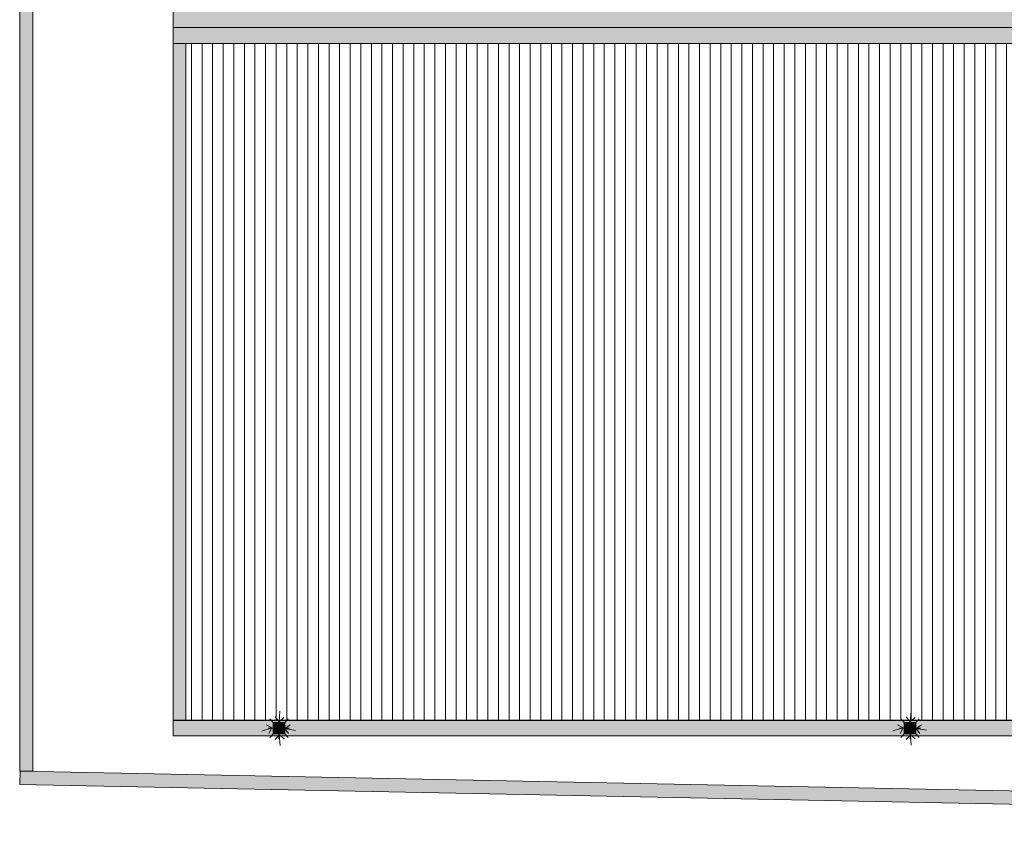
# Model space of a CAD drawing. Header units: millimetres. Extents: x 992 to 119315, y -26483 to 33271.
# Tile 2 of 110: x 27797 to 46400, y -25872 to -10375. Entities that reach past the tile are written whole.
import ezdxf

# ---------------------------------------------------------------- set-up
doc = ezdxf.new("R2010")
doc.units = ezdxf.units.MM
for name, color, linetype, lineweight in [('A-DETL', 90, 'Continuous', 9), ('A-DETL-MBND', 5, 'Continuous', 9), ('A-DETL-THIN', 151, 'Continuous', 9), ('A-ROOF', 132, 'Continuous', 9), ('A-ROOF-OTLN', 132, 'Continuous', 9), ('A-ROOF-PATT', 132, 'Continuous', 9), ('P-PIPE', 3, 'Continuous', 9), ('P-SANR-FIXT', 6, 'Continuous', 9)]:
    doc.layers.add(name, color=color, linetype=linetype, lineweight=lineweight)
pattern_1 = [(0, (0, 0), (812.8, 203.2), [33.528, -576.072, 33.528, -576.072, -3251.2]), (0, (0, 0), (812.8, 203.2), [-1219.2, 33.528, -1185.672, 33.528, -576.072, -1422.4]), (0, (0, 0), (812.8, 203.2), [-3048, 33.528, -372.872, 33.528, -982.472]), (120, (304.8, 101.6), (-582.37636, 602.30545), [33.528, -576.072, 33.528, -576.072, -3251.2]), (120, (304.8, 101.6), (-582.37636, 602.30545), [-1219.2, 33.528, -1185.672, 33.528, -576.072, -1422.4]), (120, (304.8, 101.6), (-582.37636, 602.30545), [-3048, 33.528, -372.872, 33.528, -982.472]), (240, (406.4, 508), (-230.42364, -805.50545), [33.528, -576.072, 33.528, -576.072, -3251.2]), (240, (406.4, 508), (-230.42364, -805.50545), [-1219.2, 33.528, -1185.672, 33.528, -576.072, -1422.4]), (240, (406.4, 508), (-230.42364, -805.50545), [-3048, 33.528, -372.872, 33.528, -982.472])]

# ---------------------------------------------------------------- blocks, each defined once
blk = doc.blocks.new('PLUV_Grelha Ralo Hemisférico_Abacaxi - Grelha Abacaxi-25608697-PLANTA DE CAIMENTO DE PISOS - COBERTURA')
at = {"layer": 'P-SANR-FIXT'}
for points in [[(-3, -102), (-3, -30), (0, -30), (-1, -10), (-5, -9), (-9, -5), (-10, 0), (-9, 5), (-5, 9), (0, 10), (-1, 30), (-3, 30), (-3, 102), (-39, 94), (-49, 90), (-13, 27), (-18, 25), (-53, 87), (-66, 79), (-87, 53), (-25, 17), (-27, 13), (-90, 49), (-101, 18), (-102, 3), (-30, 3), (-30, -3), (-102, -3), (-100, -21), (-90, -49), (-27, -13), (-25, -17), (-87, -53), (-61, -82), (-53, -87), (-17, -25), (-13, -28), (-49, -90), (-31, -97), (-7, -101)], [(3, -102), (39, -94), (49, -90), (13, -27), (18, -25), (53, -87), (66, -79), (87, -53), (25, -17), (27, -13), (90, -49), (101, -18), (102, -3), (30, -3), (30, 3), (102, 3), (100, 21), (90, 49), (27, 13), (25, 17), (87, 53), (63, 81), (53, 87), (17, 25), (13, 27), (49, 90), (31, 97), (3, 102), (2, 30), (0, 30), (0, 10), (5, 9), (9, 5), (10, 0), (9, -5), (5, -9), (0, -11), (0, -30), (3, -30), (3, -101)]]:
    blk.add_hatch(color=252, dxfattribs=at).paths.add_polyline_path(points)
h = blk.add_hatch(color=252, dxfattribs=at)
h.paths.add_polyline_path([(100, -3), (102, -3), (102, 3), (100, 2), (100, -2)])
h.paths.add_polyline_path([(-100, -3), (-101, 3), (-102, 3), (-102, -3), (-100, -3)])
h = blk.add_hatch(color=252, dxfattribs=at)
h.paths.add_polyline_path([(-48, -88), (-48, -86), (-48, -87), (-48, -88)])
h.paths.add_polyline_path([(-49, -85), (-52, -84), (-51, -85), (-49, -85)])
h.paths.add_polyline_path([(-98, -3), (-98, 0), (-100, -3)])
h.paths.add_polyline_path([(-98, 0), (-98, 3), (-100, 2), (-99, 0)])
h.paths.add_polyline_path([(-49, 85), (-47, 87), (-48, 87), (-49, 85)])
h.paths.add_polyline_path([(-51, 84), (-50, 85), (-52, 85)])
h = blk.add_hatch(color=252, dxfattribs=at)
h.paths.add_polyline_path([(87, -53), (90, -49), (88, -48), (85, -52), (87, -53)])
h.paths.add_polyline_path([(-88, 48), (-85, 52), (-88, 53), (-90, 49), (-88, 48)])
h = blk.add_hatch(color=252, dxfattribs=at)
h.paths.add_polyline_path([(-87, -53), (-85, -52), (-88, -48), (-89, -50), (-88, -53)])
h.paths.add_polyline_path([(88, 48), (89, 50), (87, 53), (85, 52), (88, 48)])
h = blk.add_hatch(color=252, dxfattribs=at)
h.paths.add_polyline_path([(-49, -90), (-48, -87), (-52, -86), (-53, -87), (-49, -90)])
h.paths.add_polyline_path([(52, 85), (53, 87), (49, 90), (49, 87), (52, 85)])
h = blk.add_hatch(color=252, dxfattribs=at)
h.paths.add_polyline_path([(49, -90), (53, -87), (51, -86), (48, -88), (49, -90)])
h.paths.add_polyline_path([(-52, 85), (-48, 88), (-50, 89), (-53, 87), (-52, 85)])
h = blk.add_hatch(color=252, dxfattribs=at)
h.paths.add_polyline_path([(48, -88), (48, -86), (47, -87), (48, -88)])
h.paths.add_polyline_path([(49, -85), (52, -85), (51, -84), (49, -85)])
h.paths.add_polyline_path([(100, -3), (98, 0), (98, -3), (100, -3)])
h.paths.add_polyline_path([(98, 0), (100, 3), (98, 2), (98, 0)])
h.paths.add_polyline_path([(49, 85), (48, 88), (48, 86), (49, 85)])
h.paths.add_polyline_path([(51, 84), (52, 85), (50, 85)])
at = {"layer": 'P-SANR-FIXT', "color": 253}
for p, q in [((-102, 3), (-30, 3)), ((-27, 13), (-90, 49)), ((-87, 53), (-25, 17)), ((-17, 25), (-53, 87)), ((-49, 90), (-13, 27)), ((-3, 30), (-3, 102)), ((3, 102), (3, 30)), ((13, 27), (49, 90)), ((53, 87), (17, 25)), ((25, 17), (87, 53)), ((90, 49), (27, 13)), ((30, 3), (102, 3)), ((-30, -3), (-102, -3)), ((-90, -49), (-27, -13)), ((-25, -17), (-87, -53)), ((-53, -87), (-17, -25)), ((-13, -27), (-49, -90)), ((-3, -102), (-3, -30)), ((3, -30), (3, -102)), ((49, -90), (13, -27)), ((17, -25), (53, -87)), ((87, -53), (25, -17)), ((27, -13), (90, -49)), ((102, -3), (30, -3))]:
    blk.add_line(p, q, dxfattribs=at)
at = {"layer": 'P-SANR-FIXT', "color": 253, "flags": 128}
for points in [[(0, 102), (-4, 102), (-8, 102), (-12, 102), (-16, 101), (-20, 100), (-24, 100), (-28, 99), (-32, 97), (-36, 96), (-40, 94), (-44, 93), (-47, 91), (-51, 89), (-54, 87), (-58, 85), (-61, 82), (-64, 80), (-68, 77), (-71, 74), (-74, 71), (-76, 68), (-79, 65), (-82, 62), (-84, 59), (-86, 55), (-88, 52), (-90, 48), (-92, 45), (-94, 41), (-96, 37), (-97, 33), (-98, 29), (-99, 25), (-100, 21), (-101, 17), (-102, 13), (-102, 9), (-102, 5), (-102, 1), (-102, -3), (-102, -7), (-102, -11), (-101, -15), (-101, -19), (-100, -23), (-99, -27), (-98, -31), (-96, -35), (-95, -39), (-93, -43), (-91, -46), (-89, -50), (-87, -54), (-85, -57), (-83, -60), (-80, -64), (-78, -67), (-75, -70), (-72, -73), (-69, -76), (-66, -78), (-63, -81), (-60, -83), (-56, -86), (-53, -88), (-49, -90), (-46, -92), (-42, -94), (-38, -95), (-34, -97), (-30, -98), (-27, -99), (-23, -100), (-19, -101), (-14, -101), (-10, -102), (-6, -102), (-2, -102), (0, -102)], [(0, -102), (4, -102), (8, -102), (12, -102), (16, -101), (20, -100), (24, -100), (28, -99), (32, -97), (36, -96), (40, -94), (44, -93), (47, -91), (51, -89), (54, -87), (58, -85), (61, -82), (64, -80), (68, -77), (71, -74), (74, -71), (76, -68), (79, -65), (82, -62), (84, -59), (86, -55), (88, -52), (90, -48), (92, -45), (94, -41), (96, -37), (97, -33), (98, -29), (99, -25), (100, -21), (101, -17), (102, -13), (102, -9), (102, -5), (102, -1), (102, 3), (102, 7), (102, 11), (101, 15), (101, 19), (100, 23), (99, 27), (98, 31), (96, 35), (95, 39), (93, 43), (91, 46), (89, 50), (87, 54), (85, 57), (83, 60), (80, 64), (78, 67), (75, 70), (72, 73), (69, 76), (66, 78), (63, 81), (60, 83), (56, 86), (53, 88), (49, 90), (46, 92), (42, 94), (38, 95), (34, 97), (30, 98), (27, 99), (23, 100), (19, 101), (14, 101), (10, 102), (6, 102), (2, 102), (0, 102)]]:
    blk.add_lwpolyline(points, dxfattribs=at)
at = {"layer": 'P-SANR-FIXT', "color": 253}
for radius, start, end in [(102, 178.5856, 181.3993), (102, 160, 170), (100, 178.5447, 181.4397), (99.9, 178.5502, 181.4343), (102, 148.5856, 151.3993), (99.9, 148.5502, 151.4343), (100, 150.4469, 151.4619), (100, 148.5223, 149.5536), (102, 130, 140), (102, 118.5856, 121.3993), (100, 118.5447, 121.4397), (99.9, 118.5502, 121.4343), (102, 100, 110), (30, 175.1741, 184.7742), (30, 145.1741, 154.7742), (30, 115.1741, 124.7742), (10, 90, 180), (102, 90, 91.4262), (100, 90, 91.4619), (102, 90, 91.3993), (99.9, 90, 91.4343), (30, 90, 94.7742), (102, 88.5856, 90), (102, 88.5583, 90), (100, 88.5223, 90), (99.9, 88.5502, 90), (30, 85.1741, 90), (10, 0, 90), (10, 270, 0), (30, 55.1741, 64.7742), (102, 70, 80), (30, 25.2258, 34.8259), (30, 355.2258, 4.8259), (100, 58.5447, 61.4397), (99.9, 58.5502, 61.4343), (102, 58.5856, 61.3993), (102, 40, 50), (100, 30.4464, 31.4777), (99.9, 28.5657, 31.4498), (102, 28.6007, 31.4144), (100, 28.5381, 29.5531), (102, 10, 20), (100, 358.5603, 1.4553), (99.9, 358.5657, 1.4498), (102, 358.6007, 1.4144), (102, 190, 200), (102, 208.5856, 211.3993), (100, 208.5223, 209.5536), (99.9, 208.5502, 211.4343), (100, 210.4469, 211.4619), (102, 220, 230), (102, 238.6007, 241.4144), (100, 238.5603, 241.4553), (99.9, 238.5657, 241.4498), (102, 250, 260), (30, 205.1741, 214.7742), (30, 235.2258, 244.8259), (10, 180, 270), (30, 265.2258, 270), (100, 268.5381, 270), (99.9, 268.5657, 270), (102, 268.6007, 270), (102, 268.5738, 270), (30, 270, 274.8259), (100, 270, 271.4777), (99.9, 270, 271.4498), (102, 270, 271.4144), (102, 270, 271.4417), (30, 295.2258, 304.8259), (102, 280, 290), (30, 325.2258, 334.8259), (100, 298.5603, 301.4553), (99.9, 298.5657, 301.4498), (102, 298.6007, 301.4144), (102, 310, 320), (99.9, 328.5657, 331.4498), (100, 328.5381, 329.5531), (100, 330.4464, 331.4777), (102, 328.6007, 331.4144), (102, 340, 350)]:
    blk.add_arc((0, 0), radius, start, end, dxfattribs=at)
blk = doc.blocks.new('AN_PLUV_Anel de vedação para Conexão Série R - AN_PLUV_Anel de vedação para Conexão Série R-25781383-PLANTA DE CAIMENTO DE PISOS - COBERTURA')
at = {"layer": 'P-PIPE'}
h = blk.add_hatch(color=59, dxfattribs=at)
h.paths.add_polyline_path([(-57922, -23782), (-57922, -23782), (-57927, -23780), (-57927, -23782), (-57924, -23782)])
h.paths.add_polyline_path([(-57896, -23782), (-57891, -23781), (-57893, -23780), (-57896, -23781), (-57896, -23782)])
h.paths.add_polyline_path([(-57812, -23727), (-57810, -23716), (-57812, -23716), (-57813, -23724), (-57812, -23726)])
h.paths.add_polyline_path([(-58007, -23727), (-58005, -23722), (-58006, -23716), (-58009, -23716), (-58007, -23727)])
h = blk.add_hatch(color=59, dxfattribs=at)
h.paths.add_polyline_path([(-57909, -23787), (-57907, -23787), (-57907, -23785), (-57912, -23785), (-57912, -23787), (-57910, -23787)])
h.paths.add_polyline_path([(-57924, -23785), (-57922, -23782), (-57928, -23783), (-57929, -23784), (-57926, -23784)])
h.paths.add_polyline_path([(-57895, -23785), (-57890, -23784), (-57891, -23782), (-57896, -23782), (-57895, -23784)])
h.paths.add_polyline_path([(-58007, -23728), (-58007, -23725), (-58007, -23726)])
at = {"layer": 'P-PIPE', "color": 253}
for p, q in [((-58009, -23713), (-58009, -23716)), ((-57809, -23716), (-57809, -23713))]:
    blk.add_line(p, q, dxfattribs=at)
for centre, major_axis, start_param, end_param in [((-57909, -23713), (100, 0), 3.180644, 3.344796), ((-57909, -23716), (100, 0), 3.219452, 3.311336), ((-57909, -23713), (97.5, 0), 3.181646, 3.283335), ((-57909, -23713), (100, 0), 4.524789, 4.580509), ((-57909, -23713), (97.5, 0), 4.530027, 4.550276), ((-57909, -23716), (100, 0), 4.701232, 4.712389), ((-57909, -23713), (100, 0), 4.844568, 4.900289), ((-57909, -23713), (97.5, 0), 4.874513, 4.895058), ((-57909, -23713), (97.5, 0), 6.141443, 6.243132), ((-57909, -23713), (100, 0), 6.079982, 6.244134), ((-57909, -23716), (100, 0), 6.113442, 6.205326)]:
    blk.add_ellipse(centre, major_axis=major_axis, ratio=0.707107, start_param=start_param, end_param=end_param, dxfattribs=at)
blk = doc.blocks.new('PLUV_Grelha Ralo Hemisférico_Abacaxi - Grelha Abacaxi-V10-PLANTA DE CAIMENTO DE PISOS - COBERTURA')
at = {"layer": 'P-SANR-FIXT'}
for points in [[(-3, -102), (-2, -30), (0, -30), (0, -10), (-5, -9), (-9, -5), (-10, 0), (-9, 5), (-5, 9), (0, 11), (0, 30), (-3, 30), (-3, 102), (-39, 94), (-49, 90), (-13, 27), (-18, 25), (-53, 87), (-66, 79), (-87, 53), (-25, 17), (-27, 13), (-90, 49), (-101, 18), (-102, 3), (-30, 2), (-30, -3), (-102, -3), (-100, -21), (-90, -49), (-27, -13), (-25, -17), (-87, -53), (-63, -81), (-53, -87), (-17, -25), (-13, -28), (-49, -90), (-31, -97), (-14, -100)], [(3, -102), (39, -94), (49, -90), (13, -27), (17, -25), (53, -87), (66, -79), (87, -53), (25, -17), (28, -13), (90, -49), (101, -13), (102, -3), (30, -3), (30, 3), (102, 3), (100, 21), (90, 49), (27, 13), (25, 17), (87, 53), (63, 81), (53, 87), (17, 25), (13, 27), (49, 90), (31, 97), (3, 102), (2, 30), (0, 30), (0, 10), (5, 9), (9, 5), (10, 0), (9, -5), (5, -9), (0, -11), (0, -30), (3, -30), (3, -101)]]:
    blk.add_hatch(color=252, dxfattribs=at).paths.add_polyline_path(points)
h = blk.add_hatch(color=252, dxfattribs=at)
h.paths.add_polyline_path([(-100, -3), (-101, 3), (-102, 2), (-102, -3), (-100, -3)])
h.paths.add_polyline_path([(101, -3), (102, -3), (102, 3), (100, 2), (100, -3)])
h = blk.add_hatch(color=252, dxfattribs=at)
h.paths.add_polyline_path([(-48, -88), (-48, -86), (-48, -87), (-48, -88)])
h.paths.add_polyline_path([(-49, -85), (-52, -84), (-51, -85), (-49, -85)])
h.paths.add_polyline_path([(-98, -3), (-98, 0), (-100, -3)])
h.paths.add_polyline_path([(-98, 0), (-98, 3), (-100, 2)])
h.paths.add_polyline_path([(-49, 85), (-47, 87), (-48, 87), (-49, 85)])
h.paths.add_polyline_path([(-51, 84), (-50, 85), (-52, 85)])
h = blk.add_hatch(color=252, dxfattribs=at)
h.paths.add_polyline_path([(87, -53), (90, -49), (88, -48), (85, -52), (87, -53)])
h.paths.add_polyline_path([(-88, 48), (-85, 52), (-88, 53), (-90, 49), (-88, 48)])
h = blk.add_hatch(color=252, dxfattribs=at)
h.paths.add_polyline_path([(-87, -53), (-85, -52), (-88, -48), (-89, -50), (-88, -52)])
h.paths.add_polyline_path([(88, 48), (89, 50), (87, 53), (85, 52), (88, 48)])
h = blk.add_hatch(color=252, dxfattribs=at)
h.paths.add_polyline_path([(-49, -90), (-48, -87), (-52, -86), (-53, -87), (-49, -90)])
h.paths.add_polyline_path([(52, 85), (53, 87), (49, 90), (49, 87), (52, 85)])
h = blk.add_hatch(color=252, dxfattribs=at)
h.paths.add_polyline_path([(49, -90), (53, -87), (51, -86), (48, -88), (49, -90)])
h.paths.add_polyline_path([(-52, 85), (-48, 88), (-50, 89), (-53, 87), (-52, 85)])
h = blk.add_hatch(color=252, dxfattribs=at)
h.paths.add_polyline_path([(48, -88), (48, -86), (47, -87), (48, -88)])
h.paths.add_polyline_path([(49, -85), (52, -85), (51, -84), (49, -85)])
h.paths.add_polyline_path([(100, -3), (98, 0), (100, -3), (100, -3)])
h.paths.add_polyline_path([(98, 0), (100, 3), (98, 2)])
h.paths.add_polyline_path([(49, 85), (48, 88), (48, 86), (49, 85)])
h.paths.add_polyline_path([(51, 84), (52, 85), (50, 85)])
at = {"layer": 'P-SANR-FIXT', "color": 253}
for p, q in [((-102, 3), (-30, 3)), ((-27, 13), (-90, 49)), ((-87, 53), (-25, 17)), ((-17, 25), (-53, 87)), ((-49, 90), (-13, 27)), ((-3, 30), (-3, 102)), ((3, 102), (3, 30)), ((13, 27), (49, 90)), ((53, 87), (17, 25)), ((25, 17), (87, 53)), ((90, 49), (27, 13)), ((30, 3), (102, 3)), ((-30, -3), (-102, -3)), ((-90, -49), (-27, -13)), ((-25, -17), (-87, -53)), ((-53, -87), (-17, -25)), ((-13, -27), (-49, -90)), ((-3, -102), (-3, -30)), ((3, -30), (3, -102)), ((49, -90), (13, -27)), ((17, -25), (53, -87)), ((87, -53), (25, -17)), ((27, -13), (90, -49)), ((102, -3), (30, -3))]:
    blk.add_line(p, q, dxfattribs=at)
at = {"layer": 'P-SANR-FIXT', "color": 253, "flags": 128}
for points in [[(0, 102), (-4, 102), (-8, 102), (-12, 102), (-16, 101), (-20, 100), (-24, 100), (-28, 99), (-32, 97), (-36, 96), (-40, 94), (-44, 93), (-47, 91), (-51, 89), (-54, 87), (-58, 85), (-61, 82), (-64, 80), (-68, 77), (-71, 74), (-74, 71), (-76, 68), (-79, 65), (-82, 62), (-84, 59), (-86, 55), (-88, 52), (-90, 48), (-92, 45), (-94, 41), (-96, 37), (-97, 33), (-98, 29), (-99, 25), (-100, 21), (-101, 17), (-102, 13), (-102, 9), (-102, 5), (-102, 1), (-102, -3), (-102, -7), (-102, -11), (-101, -15), (-101, -19), (-100, -23), (-99, -27), (-98, -31), (-96, -35), (-95, -39), (-93, -43), (-91, -46), (-89, -50), (-87, -54), (-85, -57), (-83, -60), (-80, -64), (-78, -67), (-75, -70), (-72, -73), (-69, -76), (-66, -78), (-63, -81), (-60, -83), (-56, -86), (-53, -88), (-49, -90), (-46, -92), (-42, -94), (-38, -95), (-34, -97), (-30, -98), (-27, -99), (-23, -100), (-19, -101), (-14, -101), (-10, -102), (-6, -102), (-2, -102), (0, -102)], [(0, -102), (4, -102), (8, -102), (12, -102), (16, -101), (20, -100), (24, -100), (28, -99), (32, -97), (36, -96), (40, -94), (44, -93), (47, -91), (51, -89), (54, -87), (58, -85), (61, -82), (64, -80), (68, -77), (71, -74), (74, -71), (76, -68), (79, -65), (82, -62), (84, -59), (86, -55), (88, -52), (90, -48), (92, -45), (94, -41), (96, -37), (97, -33), (98, -29), (99, -25), (100, -21), (101, -17), (102, -13), (102, -9), (102, -5), (102, -1), (102, 3), (102, 7), (102, 11), (101, 15), (101, 19), (100, 23), (99, 27), (98, 31), (96, 35), (95, 39), (93, 43), (91, 46), (89, 50), (87, 54), (85, 57), (83, 60), (80, 64), (78, 67), (75, 70), (72, 73), (69, 76), (66, 78), (63, 81), (60, 83), (56, 86), (53, 88), (49, 90), (46, 92), (42, 94), (38, 95), (34, 97), (30, 98), (27, 99), (23, 100), (19, 101), (14, 101), (10, 102), (6, 102), (2, 102), (0, 102)]]:
    blk.add_lwpolyline(points, dxfattribs=at)
at = {"layer": 'P-SANR-FIXT', "color": 253}
for radius, start, end in [(102, 178.5856, 181.3993), (102, 160, 170), (100, 178.5447, 181.4397), (99.9, 178.5502, 181.4343), (102, 148.5856, 151.3993), (99.9, 148.5502, 151.4343), (100, 150.4469, 151.4619), (100, 148.5223, 149.5536), (102, 130, 140), (102, 118.5856, 121.3993), (100, 118.5447, 121.4397), (99.9, 118.5502, 121.4343), (102, 100, 110), (30, 175.1741, 184.7742), (30, 145.1741, 154.7742), (30, 115.1741, 124.7742), (10, 90, 180), (102, 90, 91.4262), (100, 90, 91.4619), (102, 90, 91.3993), (99.9, 90, 91.4343), (30, 90, 94.7742), (102, 88.5856, 90), (102, 88.5583, 90), (100, 88.5223, 90), (99.9, 88.5502, 90), (30, 85.1741, 90), (10, 0, 90), (10, 270, 0), (30, 55.1741, 64.7742), (102, 70, 79.3592), (30, 25.2258, 34.8259), (30, 355.2258, 4.8259), (100, 58.5447, 61.4397), (99.9, 58.5502, 61.4343), (102, 58.5856, 61.3993), (102, 40, 50), (100, 30.4464, 31.4777), (99.9, 28.5657, 31.4498), (102, 28.6007, 31.4144), (100, 28.5381, 29.5531), (102, 10, 20), (100, 358.5603, 1.4553), (99.9, 358.5657, 1.4498), (102, 358.6007, 1.4144), (102, 190, 200), (102, 208.5856, 211.3993), (100, 208.5223, 209.5536), (99.9, 208.5502, 211.4343), (100, 210.4469, 211.4619), (102, 220, 230), (102, 238.6007, 241.4144), (100, 238.5603, 241.4553), (99.9, 238.5657, 241.4498), (102, 250, 260), (30, 205.1741, 214.7742), (30, 235.2258, 244.8259), (10, 180, 270), (30, 265.2258, 270), (100, 268.5381, 270), (99.9, 268.5657, 270), (102, 268.6007, 270), (102, 268.5738, 270), (30, 270, 274.8259), (100, 270, 271.4777), (99.9, 270, 271.4498), (102, 270, 271.4144), (102, 270, 271.4417), (30, 295.2258, 304.8259), (102, 280.6408, 290), (30, 325.2258, 334.8259), (100, 298.5603, 301.4553), (99.9, 298.5657, 301.4498), (102, 298.6007, 301.4144), (102, 310, 320), (99.9, 328.5657, 331.4498), (100, 328.5381, 329.5531), (100, 330.4464, 331.4777), (102, 328.6007, 331.4144), (102, 340, 350)]:
    blk.add_arc((0, 0), radius, start, end, dxfattribs=at)
blk = doc.blocks.new('AN_PLUV_Anel de vedação para Conexão Série R - AN_PLUV_Anel de vedação para Conexão Série R-V11-PLANTA DE CAIMENTO DE PISOS - COBERTURA')
at = {"layer": 'P-PIPE'}
h = blk.add_hatch(color=59, dxfattribs=at)
h.paths.add_polyline_path([(-46000, -23782), (-46000, -23782), (-46004, -23780), (-46005, -23782), (-46001, -23782)])
h.paths.add_polyline_path([(-45974, -23782), (-45969, -23781), (-45970, -23780), (-45973, -23781), (-45974, -23782)])
h.paths.add_polyline_path([(-46084, -23727), (-46083, -23722), (-46084, -23716), (-46086, -23716), (-46084, -23727)])
h.paths.add_polyline_path([(-45889, -23727), (-45888, -23716), (-45890, -23716), (-45890, -23724), (-45890, -23726)])
h = blk.add_hatch(color=59, dxfattribs=at)
h.paths.add_polyline_path([(-45987, -23787), (-45984, -23787), (-45984, -23785), (-45989, -23785), (-45989, -23787), (-45988, -23787)])
h.paths.add_polyline_path([(-46001, -23785), (-46000, -23782), (-46006, -23783), (-46006, -23784), (-46004, -23784)])
h.paths.add_polyline_path([(-45972, -23785), (-45967, -23784), (-45968, -23782), (-45974, -23782), (-45973, -23784)])
h.paths.add_polyline_path([(-46085, -23728), (-46084, -23725), (-46085, -23726)])
at = {"layer": 'P-PIPE', "color": 253}
for p, q in [((-46087, -23713), (-46087, -23716)), ((-45887, -23716), (-45887, -23713))]:
    blk.add_line(p, q, dxfattribs=at)
for centre, major_axis, start_param, end_param in [((-45987, -23713), (100, 0), 3.180644, 3.344796), ((-45987, -23716), (100, 0), 3.219452, 3.311336), ((-45987, -23713), (97.5, 0), 3.181646, 3.283335), ((-45987, -23713), (100, 0), 4.524789, 4.580509), ((-45987, -23713), (97.5, 0), 4.530027, 4.550276), ((-45987, -23713), (100, 0), 4.844568, 4.900289), ((-45987, -23713), (97.5, 0), 4.874513, 4.895058), ((-45987, -23713), (97.5, 0), 6.141443, 6.243132), ((-45987, -23713), (100, 0), 6.079982, 6.244134), ((-45987, -23716), (100, 0), 6.113442, 6.205326)]:
    blk.add_ellipse(centre, major_axis=major_axis, ratio=0.707107, start_param=start_param, end_param=end_param, dxfattribs=at)
blk = doc.blocks.new('BE-PMSa-MOD-ESG-ESCOLA-EX-000-R_rvt-1-PLANTA DE CAIMENTO DE PISOS - COBERTURA')
at = {"layer": 'A-DETL-MBND'}
h = blk.add_hatch(color=55, dxfattribs=at)
h.paths.add_polyline_path([(-57909, -23855), (-57907, -23854), (-57907, -23787), (-57912, -23787), (-57912, -23854), (-57910, -23855)])
h.paths.add_polyline_path([(-57958, -23840), (-57956, -23841), (-57924, -23785), (-57929, -23784), (-57960, -23839), (-57958, -23840)])
h.paths.add_polyline_path([(-57957, -23842), (-57960, -23840), (-57959, -23841), (-57958, -23842)])
h.paths.add_polyline_path([(-57861, -23842), (-57857, -23840), (-57860, -23840), (-57861, -23841)])
h.paths.add_polyline_path([(-57862, -23841), (-57858, -23839), (-57890, -23784), (-57895, -23785), (-57863, -23840)])
h.paths.add_polyline_path([(-57824, -23807), (-57822, -23802), (-57882, -23768), (-57885, -23772), (-57825, -23806)])
h.paths.add_polyline_path([(-57994, -23807), (-57934, -23772), (-57936, -23768), (-57997, -23803), (-57994, -23807)])
h.paths.add_polyline_path([(-57909, -23765), (-57904, -23763), (-57901, -23760), (-57899, -23754), (-57901, -23750), (-57904, -23746), (-57909, -23745), (-57914, -23746), (-57918, -23750), (-57919, -23755), (-57918, -23760), (-57914, -23763), (-57910, -23765)])
h.paths.add_polyline_path([(-57811, -23755), (-57809, -23756), (-57810, -23754), (-57811, -23755)])
h.paths.add_polyline_path([(-57831, -23757), (-57811, -23757), (-57812, -23752), (-57879, -23752), (-57879, -23757), (-57834, -23757)])
h.paths.add_polyline_path([(-58008, -23755), (-58009, -23754), (-58009, -23757)])
h.paths.add_polyline_path([(-57939, -23757), (-57939, -23757), (-57939, -23752), (-58008, -23752), (-58008, -23757), (-57949, -23757)])
h.paths.add_polyline_path([(-57936, -23742), (-57934, -23738), (-57995, -23704), (-57997, -23707), (-57940, -23740)])
h.paths.add_polyline_path([(-57882, -23742), (-57822, -23707), (-57824, -23703), (-57885, -23738), (-57883, -23740)])
h.paths.add_polyline_path([(-57892, -23730), (-57858, -23671), (-57862, -23668), (-57896, -23728), (-57894, -23729)])
h.paths.add_polyline_path([(-57958, -23669), (-57959, -23668), (-57959, -23669), (-57959, -23669)])
h.paths.add_polyline_path([(-57926, -23730), (-57922, -23728), (-57957, -23669), (-57961, -23671), (-57927, -23729)])
h.paths.add_polyline_path([(-57912, -23725), (-57907, -23725), (-57907, -23655), (-57912, -23655), (-57912, -23725)])
h.paths.add_polyline_path([(-57857, -23670), (-57861, -23668), (-57859, -23669)])
h = blk.add_hatch(color=55, dxfattribs=at)
h.paths.add_polyline_path([(-45987, -23855), (-45984, -23854), (-45984, -23787), (-45989, -23788), (-45989, -23854), (-45987, -23855)])
h.paths.add_polyline_path([(-46036, -23840), (-46034, -23841), (-46001, -23785), (-46007, -23784), (-46038, -23839), (-46036, -23840)])
h.paths.add_polyline_path([(-46035, -23842), (-46037, -23840), (-46037, -23841), (-46036, -23842)])
h.paths.add_polyline_path([(-45939, -23842), (-45935, -23840), (-45938, -23840), (-45938, -23841)])
h.paths.add_polyline_path([(-45940, -23841), (-45935, -23839), (-45968, -23784), (-45972, -23785), (-45940, -23840)])
h.paths.add_polyline_path([(-46072, -23807), (-46011, -23772), (-46014, -23768), (-46074, -23803), (-46072, -23807)])
h.paths.add_polyline_path([(-45902, -23807), (-45899, -23802), (-45960, -23768), (-45962, -23772), (-45902, -23806)])
h.paths.add_polyline_path([(-45987, -23765), (-45982, -23763), (-45978, -23760), (-45977, -23755), (-45978, -23750), (-45982, -23746), (-45987, -23745), (-45992, -23746), (-45995, -23750), (-45997, -23755), (-45995, -23760), (-45992, -23763), (-45989, -23764)])
h.paths.add_polyline_path([(-46085, -23755), (-46087, -23754), (-46086, -23757)])
h.paths.add_polyline_path([(-46047, -23757), (-46017, -23757), (-46017, -23752), (-46085, -23752), (-46085, -23757), (-46048, -23757)])
h.paths.add_polyline_path([(-45888, -23755), (-45887, -23756), (-45888, -23754)])
h.paths.add_polyline_path([(-45901, -23757), (-45888, -23757), (-45889, -23752), (-45957, -23752), (-45957, -23757), (-45904, -23757)])
h.paths.add_polyline_path([(-45960, -23742), (-45899, -23707), (-45902, -23703), (-45962, -23738), (-45961, -23740)])
h.paths.add_polyline_path([(-46014, -23742), (-46011, -23738), (-46072, -23704), (-46074, -23707), (-46018, -23740)])
h.paths.add_polyline_path([(-45970, -23730), (-45935, -23671), (-45940, -23668), (-45974, -23728), (-45972, -23729)])
h.paths.add_polyline_path([(-46036, -23669), (-46036, -23668), (-46037, -23669), (-46036, -23669)])
h.paths.add_polyline_path([(-46004, -23730), (-46000, -23728), (-46035, -23669), (-46038, -23671), (-46004, -23729)])
h.paths.add_polyline_path([(-45984, -23725), (-45984, -23725), (-45984, -23655), (-45989, -23655), (-45989, -23725), (-45985, -23725)])
h.paths.add_polyline_path([(-45935, -23670), (-45938, -23668), (-45937, -23669)])
at = {"layer": 'A-DETL-MBND', "color": 253}
for p, q in [((-58109, -23755), (-58012, -23755)), ((-58009, -23755), (-57939, -23755)), ((-57919, -23755), (-57899, -23755)), ((-57909, -23725), (-57909, -23629)), ((-57909, -23765), (-57909, -23745)), ((-57909, -23875), (-57909, -23787)), ((-57879, -23755), (-57809, -23755)), ((-57807, -23755), (-57709, -23755)), ((-46187, -23755), (-46089, -23755)), ((-46087, -23755), (-46017, -23755)), ((-45997, -23755), (-45977, -23755)), ((-45987, -23725), (-45987, -23629)), ((-45987, -23765), (-45987, -23745)), ((-45987, -23875), (-45987, -23787)), ((-45957, -23755), (-45887, -23755)), ((-45884, -23755), (-45787, -23755)), ((-57909, -23955), (-57909, -23902)), ((-45987, -23955), (-45987, -23902))]:
    blk.add_line(p, q, dxfattribs=at)
for centre, radius, start, end in [((-57909, -23755), 100, 178.7896, 179.6056), ((-57909, -23755), 100, 180.3949, 181.2005), ((-57909, -23755), 100, 148.4966, 151.4017), ((-57909, -23755), 100, 208.5827, 211.4878), ((-57909, -23755), 100, 118.5827, 121.4878), ((-57909, -23805), 50, 138.6828, 152.9941), ((-57909, -23805), 50, 90, 101.5911), ((-57909, -23755), 100, 88.5142, 91.4699), ((-57909, -23705), 50, 86.9676, 90), ((-57909, -23705), 50, 270, 281.5911), ((-57909, -23705), 50, 318.8038, 334.1424), ((-57909, -23705), 50, 25.8576, 33), ((-57909, -23755), 100, 58.4966, 61.4017), ((-57909, -23755), 100, 28.5983, 31.5034), ((-57909, -23755), 100, 328.5122, 331.4173), ((-57909, -23755), 100, 0.3944, 1.2104), ((-57909, -23755), 100, 358.7995, 359.6051), ((-45987, -23755), 100, 178.7896, 179.6056), ((-45987, -23755), 100, 180.3949, 181.2005), ((-45987, -23755), 100, 148.4966, 151.4017), ((-45987, -23755), 100, 208.5827, 211.4878), ((-45987, -23755), 100, 118.5827, 121.4878), ((-45987, -23805), 50, 138.6828, 152.9941), ((-45987, -23805), 50, 90, 101.5911), ((-45987, -23755), 100, 88.5142, 91.4699), ((-45987, -23705), 50, 86.9676, 90), ((-45987, -23705), 50, 270, 281.5911), ((-45987, -23705), 50, 318.8038, 334.1424), ((-45987, -23705), 50, 25.8576, 33), ((-45987, -23755), 100, 58.4966, 61.4017), ((-45987, -23755), 100, 28.5983, 31.5034), ((-45987, -23755), 100, 328.5122, 331.4173), ((-45987, -23755), 100, 0.3944, 1.2104), ((-45987, -23755), 100, 358.7995, 359.6051), ((-57909, -23755), 100, 238.5122, 241.4173), ((-57909, -23805), 50, 205.9019, 213.0324), ((-57909, -23805), 50, 267, 270), ((-57909, -23755), 100, 268.5301, 271.4858), ((-57909, -23755), 100, 298.5983, 301.5034), ((-45987, -23755), 100, 238.5122, 241.4173), ((-45987, -23805), 50, 205.9019, 213.0324), ((-45987, -23805), 50, 267, 270), ((-45987, -23755), 100, 268.5301, 271.4858), ((-45987, -23755), 100, 298.5983, 301.5034)]:
    blk.add_arc(centre, radius, start, end, dxfattribs=at)
at = {"layer": 'P-PIPE', "color": 21, "lineweight": 9}
for name in ['AN_PLUV_Anel de vedação para Conexão Série R - AN_PLUV_Anel de vedação para Conexão Série R-25781383-PLANTA DE CAIMENTO DE PISOS - COBERTURA', 'AN_PLUV_Anel de vedação para Conexão Série R - AN_PLUV_Anel de vedação para Conexão Série R-V11-PLANTA DE CAIMENTO DE PISOS - COBERTURA']:
    blk.add_blockref(name, (0, 0), dxfattribs=at)
at = {"layer": 'P-SANR-FIXT', "color": 21, "lineweight": 9, "xscale": 0.9999999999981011, "yscale": 0.9999999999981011}
for name, p in [('PLUV_Grelha Ralo Hemisférico_Abacaxi - Grelha Abacaxi-25608697-PLANTA DE CAIMENTO DE PISOS - COBERTURA', (-57909, -23755)), ('PLUV_Grelha Ralo Hemisférico_Abacaxi - Grelha Abacaxi-V10-PLANTA DE CAIMENTO DE PISOS - COBERTURA', (-45987, -23755))]:
    blk.add_blockref(name, p, dxfattribs=at)
blk = doc.blocks.new('Cumeeira3 - Cumeeira-5076476-PLANTA DE CAIMENTO DE PISOS - COBERTURA')
at = {"layer": 'A-ROOF', "lineweight": 5}
for points in [[(-34473, -10525), (-26358, -10525), (-26358, -10226), (-59908, -10226), (-59908, -10525), (-50822, -10525)], [(-26358, -10824), (-26358, -10525), (-59908, -10525), (-59908, -10824), (-26809, -10824)]]:
    blk.add_hatch(color=71, dxfattribs=at).paths.add_polyline_path(points)
at = {"layer": 'A-ROOF', "color": 250, "lineweight": 5}
for p, q in [((-59908, -10525), (-59908, -10226)), ((-59908, -10824), (-59908, -10525)), ((-59908, -10525), (-26358, -10525)), ((-26358, -10824), (-59908, -10824))]:
    blk.add_line(p, q, dxfattribs=at)
blk = doc.blocks.new('CHAPIM17 - CHAPIM-5294798-PLANTA DE CAIMENTO DE PISOS - COBERTURA')
at = {"layer": 'A-DETL-MBND', "lineweight": 5}
h = blk.add_hatch(dxfattribs=at)
h.set_pattern_fill('FP_14', color=53, style=0, pattern_type=2)
h.set_pattern_definition(pattern_1)
h.paths.add_polyline_path([(-9877, -25872), (-9872, -25622), (-62800, -24568), (-62805, -24818), (-9950, -25870)])
at = {"layer": 'A-DETL-MBND', "color": 250, "lineweight": 5}
for p, q in [((-62805, -24818), (-62800, -24568)), ((-62800, -24568), (-9872, -25622)), ((-9877, -25872), (-62805, -24818))]:
    blk.add_line(p, q, dxfattribs=at)
blk = doc.blocks.new('CHAPIM18 - CHAPIM-5294829-PLANTA DE CAIMENTO DE PISOS - COBERTURA')
at = {"layer": 'A-DETL-MBND', "lineweight": 5}
h = blk.add_hatch(dxfattribs=at)
h.set_pattern_fill('FP_19', color=53, style=0, pattern_type=2)
h.set_pattern_definition(pattern_1)
h.paths.add_polyline_path([(-62558, -24566), (-62558, 33270), (-62808, 33270), (-62808, -24566), (-62805, -24566)])
at = {"layer": 'A-DETL-MBND', "color": 250, "lineweight": 5}
for p, q in [((-62808, -24566), (-62808, 33270)), ((-62558, 33270), (-62558, -24566)), ((-62558, -24566), (-62808, -24566))]:
    blk.add_line(p, q, dxfattribs=at)
blk = doc.blocks.new('BE-PMSa-MOD-ARQ-ESCOLA-EX-000-R_0056_rvt-1-PLANTA DE CAIMENTO DE PISOS - COBERTURA')
at = {"layer": 'A-DETL-MBND', "lineweight": 5}
h = blk.add_hatch(color=10, dxfattribs=at)
h.paths.add_polyline_path([(-62608, -24572), (-62608, -24566), (-62758, -24566), (-62758, -24569), (-62608, -24572)])
h.paths.add_polyline_path([(-62758, 33270), (-62646, 33270), (-62758, 33271)])
at = {"layer": 'A-ROOF-OTLN', "lineweight": 5}
for points in [[(-59668, -23602), (-59668, -10824), (-59908, -10824), (-59908, -23602)], [(-26554, -23607), (-26358, -23607), (-26358, -23602), (-59908, -23602), (-59908, -23607), (-26598, -23607)], [(-42647, -23902), (-26358, -23902), (-26358, -23897), (-59908, -23897), (-59908, -23902), (-46734, -23902)]]:
    blk.add_hatch(color=9, dxfattribs=at).paths.add_polyline_path(points)
h = blk.add_hatch(color=9, dxfattribs=at)
h.paths.add_polyline_path([(-59908, -23897), (-26358, -23897), (-26358, -23607), (-59908, -23607), (-59908, -23892)])
h.paths.add_polyline_path([(-33911, -23857), (-33948, -23849), (-33965, -23840), (-33975, -23832), (-33999, -23803), (-34009, -23769), (-34011, -23752), (-34008, -23734), (-34006, -23726), (-34008, -23716), (-34005, -23716), (-34004, -23723), (-33995, -23700), (-33969, -23673), (-33956, -23664), (-33942, -23658), (-33911, -23654), (-33911, -23655), (-33906, -23655), (-33906, -23652), (-33867, -23661), (-33852, -23670), (-33841, -23677), (-33818, -23707), (-33812, -23722), (-33810, -23716), (-33809, -23716), (-33809, -23731), (-33807, -23737), (-33806, -23757), (-33808, -23775), (-33822, -23809), (-33847, -23837), (-33860, -23845), (-33875, -23851), (-33906, -23857), (-33906, -23854), (-33911, -23855)])
h.paths.add_polyline_path([(-45989, -23857), (-46028, -23848), (-46043, -23840), (-46054, -23832), (-46077, -23803), (-46088, -23768), (-46089, -23752), (-46087, -23734), (-46085, -23726), (-46086, -23716), (-46084, -23716), (-46082, -23723), (-46073, -23700), (-46047, -23673), (-46034, -23664), (-46020, -23658), (-45989, -23654), (-45989, -23655), (-45984, -23655), (-45984, -23652), (-45946, -23661), (-45930, -23670), (-45920, -23677), (-45896, -23707), (-45891, -23722), (-45889, -23716), (-45887, -23716), (-45888, -23731), (-45886, -23737), (-45884, -23757), (-45887, -23775), (-45900, -23809), (-45926, -23837), (-45939, -23845), (-45953, -23851), (-45984, -23857), (-45984, -23854), (-45989, -23855)])
h.paths.add_polyline_path([(-57912, -23857), (-57950, -23848), (-57966, -23840), (-57976, -23832), (-58000, -23803), (-58010, -23769), (-58012, -23752), (-58009, -23734), (-58007, -23726), (-58009, -23716), (-58006, -23716), (-58005, -23723), (-57996, -23700), (-57970, -23673), (-57957, -23664), (-57943, -23658), (-57912, -23652), (-57912, -23655), (-57907, -23655), (-57907, -23652), (-57868, -23661), (-57853, -23670), (-57842, -23677), (-57819, -23707), (-57813, -23722), (-57812, -23716), (-57810, -23716), (-57810, -23731), (-57808, -23737), (-57807, -23757), (-57809, -23775), (-57823, -23809), (-57848, -23837), (-57861, -23845), (-57876, -23851), (-57907, -23856), (-57907, -23854), (-57912, -23856)])
h.paths.add_polyline_path([(-33993, -23807), (-33994, -23806), (-33994, -23807)])
h.paths.add_polyline_path([(-46072, -23807), (-46072, -23806), (-46072, -23807)])
h.paths.add_polyline_path([(-57994, -23807), (-57995, -23806), (-57995, -23807)])
h.paths.add_polyline_path([(-33821, -23707), (-33821, -23706), (-33821, -23707)])
h.paths.add_polyline_path([(-45899, -23707), (-45899, -23706), (-45899, -23707)])
h.paths.add_polyline_path([(-57822, -23707), (-57822, -23706), (-57822, -23707)])
at = {"layer": 'A-ROOF-PATT', "lineweight": 5}
h = blk.add_hatch(dxfattribs=at)
h.set_pattern_fill('FP_16', color=71, style=0, pattern_type=2)
h.set_pattern_definition([(90, (41.8, -530.49), (-200, 1e-14), [])])
h.paths.add_polyline_path([(-59668, -23602), (-26598, -23602), (-26598, -10824), (-59668, -10824), (-59668, -23495)])
at = {"layer": 'A-DETL-MBND', "color": 250, "lineweight": 5}
for p, q in [((-62758, -24569), (-62758, -24566)), ((-62608, -24566), (-62608, -24572))]:
    blk.add_line(p, q, dxfattribs=at)
at = {"layer": 'A-ROOF', "color": 250, "lineweight": 5}
blk.add_line((-59668, -23602), (-26598, -23602), dxfattribs=at)
at = {"layer": 'A-ROOF-OTLN', "color": 250, "lineweight": 5}
for p, q in [((-59908, -10824), (-59908, -23602)), ((-59668, -23602), (-59668, -10824)), ((-59908, -23607), (-59908, -23602)), ((-59668, -23602), (-59908, -23602)), ((-59908, -23897), (-59908, -23607)), ((-26358, -23607), (-59908, -23607)), ((-26598, -23602), (-59668, -23602)), ((-59908, -23902), (-59908, -23897)), ((-26358, -23897), (-59908, -23897)), ((-59908, -23902), (-26358, -23902))]:
    blk.add_line(p, q, dxfattribs=at)
at = {"layer": 'A-ROOF', "color": 250, "lineweight": 5}
for name in ['CHAPIM18 - CHAPIM-5294829-PLANTA DE CAIMENTO DE PISOS - COBERTURA', 'Cumeeira3 - Cumeeira-5076476-PLANTA DE CAIMENTO DE PISOS - COBERTURA', 'CHAPIM17 - CHAPIM-5294798-PLANTA DE CAIMENTO DE PISOS - COBERTURA']:
    blk.add_blockref(name, (0, 0), dxfattribs=at)

msp = doc.modelspace()

# ---------------------------------------------------------------- linework, layer by layer
at = {"layer": 'A-DETL', "lineweight": 35}
for p, q in [((32593, -23652), (32523, -23581)), ((32799, -23652), (32869, -23581)), ((44517, -23651), (44446, -23580)), ((44722, -23651), (44793, -23580)), ((32593, -23652), (32799, -23652)), ((32593, -23858), (32593, -23652)), ((32799, -23652), (32799, -23858)), ((44517, -23651), (44722, -23651)), ((44517, -23857), (44517, -23651)), ((44722, -23651), (44722, -23857)), ((32593, -23858), (32523, -23929)), ((32799, -23858), (32593, -23858)), ((32799, -23858), (32869, -23929)), ((44517, -23857), (44446, -23928)), ((44722, -23857), (44517, -23857)), ((44722, -23857), (44793, -23928))]:
    msp.add_line(p, q, dxfattribs=at)
at = {"layer": 'A-DETL-THIN'}
for p, q in [((32715, -23434), (32699, -23633)), ((44638, -23433), (44623, -23632)), ((32699, -23633), (32621, -23542)), ((32699, -23633), (32790, -23555)), ((44623, -23632), (44545, -23541)), ((44623, -23632), (44714, -23554)), ((32372, -23808), (32563, -23748)), ((32563, -23748), (32456, -23693)), ((32563, -23748), (32507, -23855)), ((32809, -23759), (32908, -23692)), ((33006, -23796), (32809, -23759)), ((32809, -23759), (32877, -23858)), ((44296, -23807), (44486, -23747)), ((44486, -23747), (44380, -23692)), ((44486, -23747), (44431, -23854)), ((44733, -23758), (44832, -23691)), ((44930, -23795), (44733, -23758)), ((44733, -23758), (44801, -23857)), ((32701, -23879), (32623, -23970)), ((32717, -24079), (32701, -23879)), ((32701, -23879), (32792, -23957)), ((44625, -23878), (44547, -23969)), ((44640, -24078), (44625, -23878)), ((44625, -23878), (44716, -23956))]:
    msp.add_line(p, q, dxfattribs=at)

# ---------------------------------------------------------------- block references
at = {"lineweight": 5}
for name in ['BE-PMSa-MOD-ARQ-ESCOLA-EX-000-R_0056_rvt-1-PLANTA DE CAIMENTO DE PISOS - COBERTURA', 'BE-PMSa-MOD-ESG-ESCOLA-EX-000-R_rvt-1-PLANTA DE CAIMENTO DE PISOS - COBERTURA']:
    msp.add_blockref(name, (90605, 0), dxfattribs=at)

doc.saveas('drawing.dxf')
